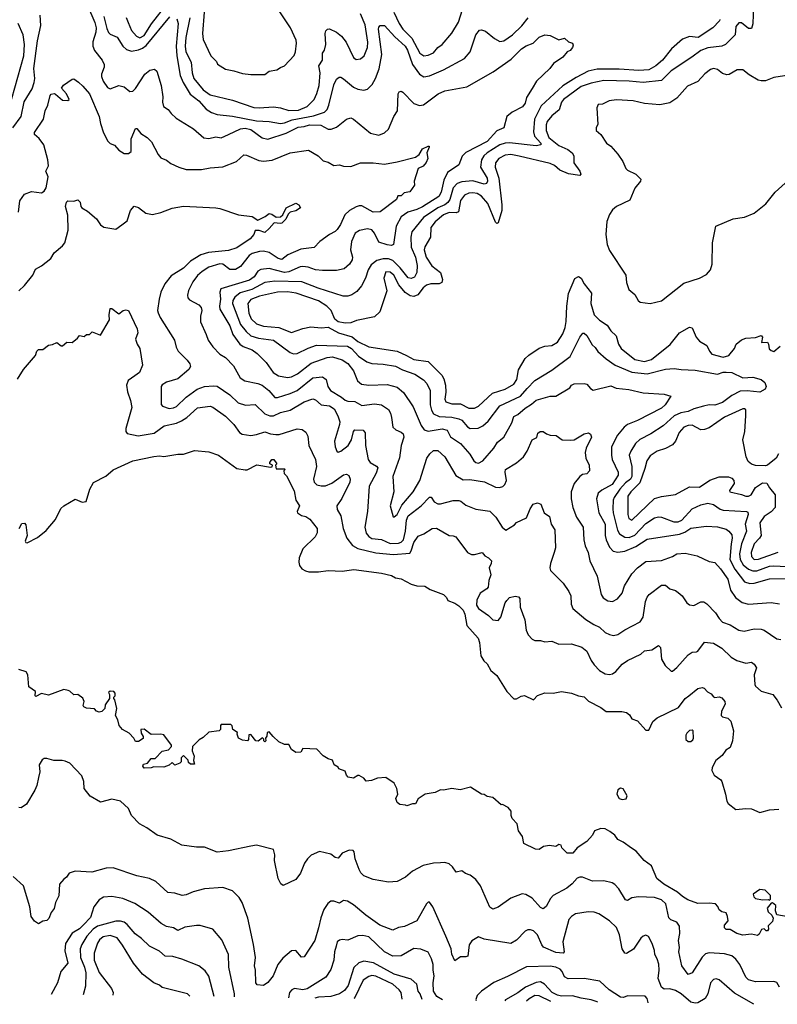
# Model space of a CAD drawing. Extents: x 1678759 to 1859541, y 384609 to 522867.
# Tile 7 of 256: x 1736081 to 1741470, y 385292 to 392292. Entities that reach past the tile are written whole.
import ezdxf

# ---------------------------------------------------------------- set-up
doc = ezdxf.new("R2010")
doc.units = 0

msp = doc.modelspace()

# ---------------------------------------------------------------- linework, layer by layer
at = {"layer": '0CON20XD'}
for points in [[(1736837.6, 392307.6), (1736852.4, 392272.4), (1736876.7, 392215), (1736911.1, 392175), (1736935, 392164), (1736965, 392181.1), (1737018, 392262), (1737128.8, 392405)], [(1738742.6, 392345), (1738778.8, 392265), (1738805, 392225.4), (1738870.8, 392160.8), (1738926.4, 392055), (1738955, 392034.6), (1738985, 392039.1), (1739025, 392057.8), (1739055, 392095.8), (1739085, 392115.8), (1739155, 392197.5), (1739201.8, 392275), (1739260.4, 392465)], [(1736562.7, 392392.7), (1736615, 392272), (1736624.5, 392235.5), (1736622.7, 392202.7), (1736601.6, 392135), (1736602.1, 392105), (1736613.3, 392073.3), (1736667.1, 392005), (1736681.9, 391975), (1736681.9, 391955), (1736663.2, 391905), (1736662.6, 391887.4), (1736674.8, 391854.8), (1736705, 391809.5), (1736725, 391800), (1736785, 391824.2), (1736825, 391814), (1736865, 391782.5), (1736885, 391784.3), (1736905, 391802.5), (1736971.2, 391905), (1737007.4, 391932.6), (1737040, 391940), (1737055.4, 391925.4), (1737086.4, 391825), (1737097.8, 391745), (1737095.8, 391705), (1737104.3, 391674.3), (1737136, 391655), (1737157.5, 391625), (1737193, 391593), (1737316.1, 391516.1), (1737391.7, 391451.7), (1737425, 391448.5), (1737475, 391459.1), (1737515, 391453.5), (1737566.7, 391475), (1737652.5, 391517.5), (1737685, 391522.1), (1737725, 391510.7), (1737805, 391453.1), (1737845, 391442.8), (1737975, 391486), (1738061.2, 391528.8), (1738105, 391533.2), (1738141.2, 391545), (1738222.6, 391542.6), (1738275, 391513.8), (1738296.9, 391513.1), (1738335, 391527.3), (1738404.6, 391585.4), (1738435, 391595.7), (1738455, 391585.7), (1738575, 391486), (1738635, 391470.8), (1738675, 391487.1), (1738705, 391513.8), (1738740.8, 391605), (1738767.5, 391645), (1738772.9, 391765), (1738780, 391780), (1738795, 391783.8), (1738805, 391776), (1738883.3, 391696.7), (1738925, 391682.9), (1738953.4, 391686.6), (1739057.5, 391765), (1739105, 391787.8), (1739261.2, 391815), (1739447.6, 391922.4), (1739577.3, 392012.7), (1739651.2, 392085), (1739684, 392106), (1739733.6, 392126.4), (1739775, 392167.1), (1739815, 392184), (1739855, 392180), (1739915, 392150), (1739955, 392161.2), (1739985, 392135.8), (1740013.3, 392125), (1740018.3, 392111.7), (1740013.3, 392095), (1739995, 392072.5), (1739975, 392063.8), (1739945, 392026.2), (1739878.8, 391981.2), (1739852.5, 391945), (1739757.1, 391855), (1739725, 391804.3), (1739685, 391738.6), (1739675, 391700), (1739657.2, 391672.8), (1739583.9, 391636.1), (1739545.5, 391605), (1739525.4, 391524.6), (1739475, 391502.7), (1739405, 391426.9), (1739255, 391349.1), (1739228.8, 391321.2), (1739205, 391260), (1739124.8, 391205.2), (1739097.8, 391152.2), (1739079.6, 391065), (1739062, 391035), (1738945, 390961.2), (1738905, 390942.2), (1738841.1, 390925), (1738795, 390891.2), (1738758.8, 390825), (1738739.2, 390695), (1738725, 390688.1), (1738695, 390692.1), (1738635, 390710), (1738605.2, 390775.2), (1738585, 390798.5), (1738555, 390804.6), (1738496.7, 390793.3), (1738467.1, 390775), (1738441.8, 390715), (1738433.8, 390655), (1738448.9, 390605), (1738444.5, 390585), (1738425.5, 390555), (1738389.2, 390520.8), (1738335, 390510), (1738235, 390510), (1738185, 390514.6), (1738133.7, 390533.7), (1738095, 390538.4), (1738075, 390535.3), (1737995, 390499), (1737965, 390494.5), (1737855, 390523), (1737795, 390516.6), (1737775.2, 390504.8), (1737747.7, 390465), (1737715, 390439.3), (1737512.3, 390377.7), (1737504, 390356), (1737509.8, 390305), (1737501.4, 390255), (1737504.2, 390235), (1737575.2, 390115), (1737597.1, 390055), (1737646.4, 389986.4), (1737669.7, 389969.7), (1737734.8, 389944.8), (1737768.8, 389918.8), (1737834.3, 389855), (1737884.3, 389785), (1737921.4, 389761.4), (1737985, 389748.8), (1738015, 389752.9), (1738057.3, 389775), (1738155, 389851.1), (1738268.8, 389891.2), (1738305, 389895.3), (1738374.4, 389875), (1738415, 389848.7), (1738456.1, 389795), (1738484.4, 389725), (1738511.1, 389701.1), (1738565, 389692.9), (1738695, 389697.9), (1738765, 389678.5), (1738811.2, 389641.2), (1738879.8, 389539.8), (1738936.8, 389406.8), (1738957.3, 389377.3), (1738985, 389366.9), (1739085, 389382.2), (1739121.9, 389375), (1739146.1, 389326.1), (1739215, 389279.7), (1739282.5, 389202.5), (1739310.9, 389155), (1739325, 389143.8), (1739345, 389140.4), (1739375, 389155.5), (1739453.3, 389246.7), (1739480.4, 389289.6), (1739524.4, 389325), (1739582.3, 389425), (1739595, 389470), (1739625, 389485.4), (1739675, 389530.4), (1739721.4, 389558.6), (1739755, 389587.9), (1739855, 389614.6), (1739895, 389615.6), (1739993.8, 389675), (1740006.2, 389695), (1740025, 389704.3), (1740095, 389705.8), (1740115, 389700.8), (1740140.3, 389670.3), (1740158.8, 389658.8), (1740285, 389690), (1740323.4, 389673.4), (1740413.5, 389663.5), (1740515, 389638.2), (1740665, 389628.9), (1740712.5, 389615), (1740671.5, 389555), (1740645, 389530), (1740475, 389442.3), (1740405, 389414.5), (1740380, 389395), (1740332.7, 389337.3), (1740290, 389255), (1740289.6, 389195), (1740295.4, 389165), (1740336.9, 389075), (1740337.3, 389055), (1740295, 388987.1), (1740222.4, 388947.6), (1740194.5, 388925), (1740183.8, 388885), (1740199.2, 388785), (1740245.3, 388705), (1740244.8, 388625), (1740251.6, 388595), (1740275, 388543.1), (1740302.6, 388512.6), (1740335, 388506.1), (1740385, 388513.9), (1740463.2, 388546.8), (1740545, 388598.7), (1740775, 388633.3), (1740812.3, 388647.7), (1740855, 388677.6), (1740965, 388691.5), (1741045, 388687.5), (1741105, 388669.4), (1741125.7, 388655), (1741145, 388630), (1741149.3, 388605), (1741140.2, 388565), (1741132.7, 388455), (1741167.8, 388385), (1741204.3, 388335), (1741235, 388296.4), (1741275, 388282.6), (1741305, 388285.7), (1741415, 388317.5), (1741525, 388318.6)], [(1737291.5, 392305), (1737261.4, 392165), (1737257.1, 392105), (1737262.1, 392065), (1737300.2, 391990.2), (1737307.1, 391915), (1737320.5, 391875), (1737385, 391794.7), (1737435, 391757.4), (1737595, 391721.2), (1737745, 391668.6), (1737785, 391665.3), (1737885, 391671.9), (1737935.3, 391665.3), (1737995, 391647.5), (1738065, 391648.8), (1738125.5, 391675), (1738175, 391724.4), (1738195, 391768), (1738210.9, 391825), (1738218.6, 391915), (1738209.4, 391965), (1738235.2, 392004.8), (1738234.1, 392055), (1738249.6, 392075), (1738257.9, 392115), (1738253.1, 392195), (1738257.6, 392212.4), (1738270, 392225), (1738285, 392226.9), (1738335, 392204.6), (1738370.4, 392175), (1738403, 392133), (1738455, 392023.8), (1738475, 392009.2), (1738505, 392014), (1738530.8, 392035), (1738553.5, 392095), (1738557.1, 392132.9), (1738538.2, 392255), (1738505.2, 392335.2)], [(1737393.6, 392345), (1737382.2, 392195), (1737385, 392152.5), (1737441.2, 392035), (1737480, 391995), (1737487, 391977), (1737545, 391940), (1737605, 391930), (1737665, 391908.8), (1737725, 391902)], [(1737725, 391902), (1737825, 391903.8), (1737855, 391926.2), (1737910, 391935), (1737935, 391952.5), (1737965, 391963.3), (1738032.7, 392037.3), (1738042.5, 392065), (1738050, 392125), (1738047.6, 392147.6), (1738008, 392235), (1737926.2, 392355)], [(1741299.4, 392395), (1741296.6, 392263.4), (1741285, 392230), (1741265, 392228.8), (1741215, 392270.6), (1741195, 392270.6), (1741174.7, 392245), (1741169.4, 392185), (1741100, 392115), (1741075, 392105.4), (1740975, 392093.3), (1740925, 392073.8), (1740861.9, 392025), (1740715, 391930), (1740645, 391860), (1740515, 391846.2), (1740415, 391854.3), (1740235, 391860.9), (1740145, 391841.6), (1740075, 391818.4), (1739948.2, 391725), (1739934.7, 391705), (1739918.7, 391651.3), (1739865, 391608.9), (1739831.7, 391568.3), (1739824.7, 391545), (1739824.3, 391505), (1739845, 391455.4), (1739915, 391398.4), (1739980.4, 391370.4), (1740011.4, 391345), (1740021.1, 391325), (1740022.7, 391275), (1740064.5, 391215), (1740071.9, 391195), (1740065, 391185.8), (1739985, 391195.6), (1739921.7, 391221.7), (1739885.5, 391255), (1739855, 391269.2), (1739632.7, 391322.8)], [(1736003, 391657), (1736109.5, 392035), (1736114.2, 392115), (1736104.7, 392184.7), (1736069.3, 392265)], [(1736033, 391523), (1736092.3, 391605), (1736112.3, 391707.7), (1736169.5, 391800.5), (1736184.7, 391845), (1736187.9, 391875), (1736180.4, 391945), (1736207.8, 392142.2), (1736232.2, 392252.2), (1736225.4, 392325)], [(1736679.9, 392315), (1736699.9, 392229.9), (1736712.1, 392202.1), (1736725, 392189.6), (1736775, 392167.3), (1736813.3, 392103.3), (1736840.8, 392080.8), (1736875, 392068.9), (1736925, 392077.9), (1736955, 392089.5), (1736981.1, 392108.9), (1737147.9, 392312.1)], [(1737198.9, 392298.9), (1737208.5, 392265), (1737194.8, 392105.2), (1737198.9, 392035), (1737223.3, 391896.7), (1737244.3, 391845), (1737292.5, 391762.5), (1737355, 391716.7), (1737406.6, 391656.6), (1737445, 391632.9), (1737485, 391618.9), (1737595, 391607.1), (1737765, 391574), (1737855, 391569.7), (1737934.7, 391555.3), (1737965, 391559.4), (1738019.9, 391580.1), (1738171.3, 391608.7), (1738249.6, 391635), (1738267.2, 391655), (1738280.6, 391685), (1738315, 391830), (1738335, 391868.8), (1738352.5, 391885), (1738365, 391884.2), (1738385, 391871.1), (1738455, 391812.5), (1738485, 391799.2), (1738528.3, 391791.7), (1738555, 391797.8), (1738588.5, 391831.5), (1738612, 391875), (1738636.9, 391943.1), (1738656.6, 392045), (1738633.1, 392225), (1738635, 392240), (1738645, 392251.2), (1738675, 392250.8), (1738749.9, 392169.9), (1738821.6, 392105), (1738840, 392075), (1738874, 391975), (1738925, 391905.4), (1738955, 391886.2), (1738995, 391893.8), (1739095, 391935.3), (1739245, 392015.6), (1739284.4, 392065), (1739325, 392183.8), (1739352.1, 392217.9), (1739365, 392221.4), (1739395, 392211.9), (1739458, 392158), (1739495, 392138.5), (1739525, 392141.8), (1739585, 392184.2), (1739652, 392248), (1739697.1, 392305)], [(1741061.2, 392295), (1741058.8, 392285), (1741010.8, 392235), (1740906.2, 392165), (1740845, 392172.7), (1740795, 392153.5), (1740716.2, 392085), (1740653.8, 392005), (1740605.2, 391964.8), (1740556.9, 391935), (1740485, 391931.5), (1740345, 391941.1), (1740189.1, 391940.9), (1740123.9, 391926.1), (1740038.6, 391881.4), (1739945, 391822.2), (1739790.5, 391679.5), (1739743, 391585), (1739735.3, 391495), (1739742.5, 391465), (1739787.1, 391415), (1739787.7, 391402.3), (1739755, 391395.8), (1739565, 391417.5), (1739534.4, 391415.6), (1739496.9, 391403.1), (1739405, 391346.9), (1739382.9, 391325), (1739365.2, 391295), (1739359.5, 391245), (1739405.9, 391165), (1739409.1, 391145), (1739401.8, 391128.2), (1739385, 391123.6), (1739305, 391147.6), (1739225, 391139.8), (1739192.8, 391127.2), (1739164.1, 391095.9), (1739141.2, 391015), (1739127, 390993), (1739105, 390975.8), (1739055, 390953.7), (1738954, 390885), (1738869.6, 390785), (1738863.4, 390746.6), (1738865.2, 390675), (1738895, 390602.9), (1738906.8, 390545), (1738905.3, 390494.7), (1738888.9, 390461.1), (1738865, 390451.8), (1738845, 390457.7), (1738788, 390528), (1738735, 390581), (1738705, 390591.2), (1738667.2, 390592.9), (1738620.3, 390579.7), (1738580.7, 390549.3), (1738559.7, 390515), (1738541.5, 390455), (1738510.8, 390399.2), (1738479.2, 390360.8), (1738443.9, 390336.1), (1738415, 390327.1), (1738382.6, 390327.4), (1738204.4, 390384.4), (1738087.8, 390427.8), (1737895, 390433.6), (1737824, 390424), (1737732, 390375), (1737650.1, 390349.9), (1737610.8, 390319.2), (1737597.6, 390295), (1737595.2, 390275), (1737651.9, 390125), (1737690.5, 390075), (1737725, 390044.3), (1737778.8, 390028.8), (1737885, 390014.1), (1738005, 389926.4), (1738027.4, 389917.4), (1738055, 389917.9), (1738132.1, 389957.9), (1738192.5, 389977.5), (1738412.3, 389972.3)], [(1741552, 391898), (1741445, 391881.4), (1741385, 391858.6), (1741355, 391856.9), (1741333.1, 391863.1), (1741269.6, 391899.6), (1741225, 391935.7), (1741185, 391936), (1741127.7, 391902.3), (1741110.7, 391899.3), (1741079.6, 391909.6), (1741045, 391938.1), (1741015, 391945.6), (1740995, 391938.6), (1740955, 391908.1), (1740905, 391853.3), (1740830.2, 391819.8), (1740755.3, 391734.7), (1740705, 391701.2), (1740635, 391686.7), (1740525.8, 391695.8), (1740445, 391716.2), (1740325, 391723.3), (1740273.6, 391716.4), (1740227, 391693), (1740195, 391690), (1740186.7, 391665), (1740193.6, 391546.4), (1740180, 391525), (1740180, 391505), (1740213.8, 391475), (1740253.8, 391415), (1740284.4, 391394.4), (1740335.6, 391335.6), (1740370, 391285), (1740392.5, 391235), (1740405, 391222.5), (1740462.5, 391195), (1740499.3, 391159.3), (1740497.5, 391145), (1740456.2, 391095), (1740421.2, 391008.8), (1740325, 390963.3), (1740298.3, 390941.7), (1740275, 390907.5), (1740257, 390857), (1740248.8, 390765), (1740260, 390695), (1740275, 390652.5), (1740392.9, 390475), (1740397, 390423), (1740413.3, 390375), (1740455, 390337.5), (1740480, 390295), (1740495, 390283.3), (1740565, 390274)], [(1736072.5, 390925), (1736081.2, 391005), (1736115, 391052.5), (1736165, 391070), (1736235, 391060.8), (1736255, 391074), (1736267.9, 391097.9), (1736282.7, 391175), (1736266.9, 391215), (1736285.7, 391254.3), (1736280.5, 391295), (1736253.5, 391403.5), (1736218.5, 391448.5), (1736186, 391475), (1736185, 391490), (1736250.8, 391585), (1736262.5, 391645), (1736280, 391685), (1736296.7, 391753.3), (1736305, 391762.5), (1736325, 391767.5), (1736335, 391762.5), (1736385, 391721.2), (1736423, 391717), (1736432.5, 391725), (1736413.3, 391765), (1736377.5, 391805), (1736392.7, 391827.3), (1736455, 391868.8), (1736465, 391871.2), (1736498.8, 391848.8), (1736530.7, 391820.7), (1736577.1, 391765), (1736647.1, 391605), (1736655.8, 391555), (1736677.9, 391487.9), (1736707.7, 391427.7), (1736725, 391411.2), (1736755, 391401.2), (1736786.7, 391365), (1736825, 391341.2), (1736855, 391340.8), (1736874.3, 391355.7), (1736873.5, 391445), (1736905, 391518), (1736915, 391518.8), (1736942.2, 391482.2), (1736987.1, 391455), (1737018.6, 391425), (1737065.6, 391335), (1737085, 391310), (1737125, 391294.2), (1737155, 391270.8), (1737212.8, 391242.8), (1737265, 391228.5), (1737375, 391227.3), (1737435, 391239.5), (1737525, 391245.6), (1737623.3, 391285), (1737675, 391332.5), (1737695, 391329.2), (1737780.8, 391290.8), (1737815, 391286.4), (1737875.4, 391294.6), (1738005, 391345.7), (1738135, 391365.8), (1738204.3, 391324.3), (1738238.3, 391288.3), (1738275, 391278.8), (1738315, 391256.2), (1738355, 391260), (1738385, 391251.8), (1738435, 391249.6), (1738505, 391274.7), (1738595, 391275.5), (1738675, 391264.5), (1738765, 391282.2), (1738895, 391314.1), (1738921.1, 391335), (1738945.2, 391374.8), (1738985, 391393.1), (1738993.3, 391393.3), (1738994.3, 391385), (1738977.8, 391345), (1738983.3, 391305), (1738972.3, 391277.7), (1738949.8, 391250.2), (1738916.2, 391233.8), (1738886.7, 391145), (1738890, 391115), (1738855, 391068.8), (1738815, 391062.5), (1738795, 391040), (1738770, 391040), (1738760.8, 391015), (1738645, 390925.6), (1738595, 390922.9), (1738515, 390968), (1738495, 390969.3), (1738475, 390962.3), (1738427.5, 390935), (1738393.6, 390905), (1738363.3, 390836.7), (1738339, 390801), (1738325, 390785.5), (1738285, 390765.6), (1738214.6, 390715.4), (1738175, 390671.9), (1738079.7, 390660.3), (1737988.5, 390621.5), (1737945, 390587.9), (1737918.1, 390595), (1737855, 390638), (1737815, 390646.3), (1737786.7, 390645), (1737735, 390629.5), (1737714.1, 390615.9), (1737651.8, 390538.2), (1737615, 390515.4), (1737575.3, 390515.3), (1737525, 390554), (1737505, 390557.1), (1737425, 390533.8), (1737377.5, 390502.5), (1737346.2, 390473.8), (1737312.5, 390427.5), (1737282.2, 390367.8), (1737273.9, 390333.9), (1737277.3, 390315), (1737289.7, 390299.7), (1737355, 390264.4), (1737372.2, 390245), (1737377.3, 390225), (1737366.5, 390185), (1737367.5, 390145), (1737406.1, 390053.9), (1737422.1, 390015), (1737455.3, 389965.3), (1737505, 389914.5), (1737545, 389890), (1737601.9, 389831.9), (1737648, 389745), (1737683.3, 389725), (1737775, 389706.2), (1737805, 389693.4), (1737851.7, 389655), (1737895, 389606.2), (1737915, 389607.2), (1738005.1, 389634.9), (1738055, 389656.3), (1738165, 389746.5), (1738235, 389752.7), (1738259.5, 389735), (1738272.5, 389685), (1738291.1, 389655), (1738369.6, 389609.6), (1738395, 389588.2), (1738415, 389580.7), (1738465, 389576.8), (1738515, 389549.1), (1738605, 389562.2), (1738653.2, 389553.2), (1738705, 389521.4), (1738719.2, 389495), (1738726.2, 389463.8), (1738735.8, 389395), (1738756.6, 389376.6), (1738795, 389360.8), (1738807.2, 389347.2), (1738812.9, 389325), (1738794.2, 389265), (1738783.3, 389176.7), (1738735.9, 389045), (1738740.8, 388935), (1738716.5, 388835), (1738737.5, 388757.5), (1738745, 388756.7), (1738765, 388774.2), (1738798.3, 388841.7), (1738879.6, 388935), (1738926.2, 389015), (1738976, 389175), (1738997.9, 389205), (1739025, 389228.2), (1739055, 389230), (1739105.3, 389185.3), (1739182.2, 389052.2), (1739235, 389020), (1739282.3, 389022.3), (1739386, 389006), (1739465, 388968.2), (1739494.5, 388965.5), (1739517.6, 388972.4), (1739532.2, 388987.8), (1739543.3, 389015), (1739532.9, 389075), (1739536, 389095), (1739615, 389140.8), (1739665.3, 389184.7), (1739691.1, 389225), (1739725, 389304), (1739758.1, 389321.9), (1739767.3, 389352.7), (1739782.5, 389365), (1739804.1, 389364.1), (1739827.3, 389347.3), (1739855, 389338), (1739897.5, 389335), (1739940, 389305), (1739995, 389302), (1740025, 389305.7), (1740095, 389347.5), (1740125.7, 389355.7), (1740141.2, 389345), (1740147.5, 389325), (1740109.1, 389245), (1740103.3, 389215), (1740107.8, 389175), (1740130.5, 389125), (1740134.2, 389085.8), (1740115, 389064), (1740085, 389057.5), (1740065, 389045.6), (1740025.5, 388995), (1740003.6, 388935), (1740003.8, 388885), (1740014.6, 388825), (1740041.5, 388755), (1740087.8, 388685), (1740093.5, 388595), (1740102.3, 388552.3), (1740124.4, 388505), (1740137.1, 388445), (1740189.4, 388335), (1740215.6, 388205.6), (1740231.1, 388181.1), (1740265, 388159.4), (1740297.5, 388155), (1740331.9, 388175), (1740365.6, 388215), (1740382.3, 388267.7), (1740435, 388351.4), (1740474.7, 388395.3), (1740535, 388441.1), (1740645, 388448.2), (1740725, 388476.8), (1740755, 388493.9), (1740815, 388498.2), (1740899.8, 388479.8), (1740985, 388439.2), (1741025, 388432), (1741065, 388386.9)], [(1739632.7, 391322.8), (1739575, 391334.1), (1739535, 391329.2), (1739489.1, 391305), (1739465, 391273.8), (1739462, 391245), (1739488.7, 391165), (1739510.8, 390975), (1739509.1, 390935), (1739485, 390848), (1739475, 390844.3), (1739465, 390853.8), (1739410.6, 390985), (1739365, 391037.8), (1739335, 391055.8), (1739305, 391061.9), (1739275, 391058.6), (1739245, 391046), (1739215, 391007.5), (1739202.9, 390927.1), (1739185, 390920.3), (1739135, 390920.9), (1739096.2, 390905), (1739035.3, 390855), (1739005.3, 390815), (1739002.5, 390745), (1738961.8, 390678.2), (1738957.4, 390655), (1738971, 390605), (1739011.2, 390541.2), (1739073.4, 390495), (1739087.6, 390445), (1739084.5, 390425), (1739065, 390413.3), (1739005, 390413.9), (1738975, 390404.3), (1738950, 390385), (1738913.5, 390336.5), (1738885, 390324.2), (1738858.2, 390328.2), (1738821.8, 390351.8), (1738776.6, 390406.6), (1738741.4, 390475), (1738715, 390496.9), (1738685, 390500), (1738671.4, 390455), (1738691.9, 390365), (1738641.9, 390215), (1738605, 390180), (1738475.4, 390154.6), (1738435, 390136.5), (1738395, 390135.5), (1738345, 390144.3), (1738322.1, 390162.1), (1738295.4, 390225), (1738264.5, 390255), (1738205, 390292.4), (1738047.6, 390347.6), (1737985, 390357.8), (1737914.8, 390355.2), (1737786.2, 390326.2), (1737725, 390302.5), (1737703.1, 390275), (1737711.6, 390205), (1737726.2, 390165), (1737765, 390129.1), (1737815, 390112.7), (1737925, 390103.5), (1738015, 390069.4), (1738095, 390097.8), (1738152.2, 390107.8), (1738225, 390102.5), (1738275, 390105.8), (1738348.8, 390065), (1738446.5, 390036.5), (1738486.5, 390005), (1738565, 389967.3), (1738766.7, 389936.7), (1738832.2, 389905), (1738885, 389875.3), (1738985, 389862.1), (1739082.5, 389765), (1739097.8, 389737.8), (1739108.7, 389695), (1739111.5, 389645), (1739103.6, 389595), (1739112, 389575), (1739155, 389560), (1739215, 389561.1), (1739275, 389531.1), (1739315, 389530.4), (1739345.2, 389544.8), (1739443.9, 389636.1), (1739534.2, 389665), (1739595, 389700.6), (1739617.5, 389735), (1739628.1, 389801.9), (1739677, 389883), (1739701.8, 389908.2), (1739775, 389956.2), (1739815, 389971.5), (1739865, 389976.9), (1739905, 390000), (1739945, 390058.8), (1739960.9, 390105), (1739967.5, 390147.5), (1739971.8, 390255), (1739983.8, 390345), (1740028.6, 390451.4), (1740055, 390466), (1740074.3, 390454.3), (1740095.5, 390415.5), (1740147.7, 390347.7), (1740142.5, 390275), (1740167.5, 390195), (1740205, 390157.1), (1740260.4, 390120.4), (1740285, 390080), (1740323.5, 390045), (1740339.6, 389985), (1740358.5, 389955), (1740455, 389876.6), (1740525, 389861.6), (1740575, 389877.1), (1740708, 389982), (1740775, 390065.8), (1740845, 390106), (1740865, 390101.2), (1740892.5, 390035), (1740915, 390006.7), (1740969.4, 389975), (1740987.8, 389935), (1741004.2, 389915), (1741085, 389892.5), (1741125, 389905.7), (1741164.4, 389955), (1741177.5, 389985), (1741215, 390015.8), (1741245, 390028), (1741315, 390031.8), (1741355, 390047.8), (1741364.3, 390035), (1741357.5, 389997.5), (1741398.9, 389998.9), (1741407.5, 389985), (1741412.2, 389952.2), (1741425, 389939.2), (1741445, 389934.4), (1741488.7, 389971.3)], [(1740565, 390274), (1740645, 390294), (1740805, 390418.6), (1740915.8, 390454.2), (1740965, 390481.2), (1740993.8, 390515), (1741006, 390555), (1741007.5, 390705), (1741031.2, 390825), (1741155, 390877.1), (1741235, 390889.2), (1741305, 390916), (1741387, 390983), (1741454.3, 391065.7), (1741525, 391131.2)], [(1736075.4, 390364.6), (1736115, 390402), (1736174, 390475), (1736192.3, 390517.7), (1736235, 390542), (1736301.2, 390595), (1736326.2, 390635), (1736385.6, 390684.4), (1736402, 390705), (1736424.5, 390795), (1736423.7, 390903.7), (1736406.2, 390963.8), (1736413.3, 390995), (1736422.5, 391005), (1736465, 391003.3), (1736495, 391011.2), (1736512, 390995), (1736516.2, 390965), (1736523.3, 390955), (1736562.2, 390932.2), (1736627.7, 390877.7), (1736656.7, 390835), (1736678.3, 390818.3), (1736765, 390804), (1736807.5, 390835), (1736845, 390863.3), (1736869.2, 390935), (1736895, 390966), (1736925, 390957.5), (1736977, 390917), (1737025, 390907.1), (1737085, 390920.8), (1737165, 390951.4), (1737245, 390965.8), (1737475, 390954), (1737505, 390950), (1737637.5, 390905), (1737735, 390892.3), (1737775, 390867.8), (1737827, 390893), (1737855, 390915.4), (1737875, 390910.9), (1737905, 390888.2), (1737935, 390891.1), (1737952.3, 390905), (1737975, 390955.7), (1738045, 390989.1), (1738067.1, 390975), (1738078.1, 390955), (1738045, 390933.8), (1738005, 390924.4), (1737990.9, 390909.2), (1737974.6, 390875), (1737945, 390846.1), (1737932.4, 390842.4), (1737891.7, 390848.3), (1737855, 390808.8), (1737825, 390779.2), (1737785, 390792.5), (1737756.4, 390793.6), (1737746.7, 390765), (1737720, 390735), (1737625, 390669.6), (1737565, 390652.5), (1737423.5, 390636.5), (1737369.1, 390620.8), (1737295, 390575.4), (1737245, 390525.5), (1737159.1, 390470.9), (1737112.2, 390415), (1737085.4, 390354.6), (1737072.5, 390305), (1737061.9, 390225), (1737065, 390207.5), (1737079.2, 390175), (1737180.8, 390015), (1737192.9, 389965), (1737207.5, 389935), (1737272.4, 389872.4), (1737290.8, 389845), (1737295.7, 389825.7), (1737284, 389805), (1737205, 389738.2), (1737125, 389715.7), (1737095, 389696.9), (1737088.2, 389685), (1737087.1, 389557.1), (1737096.7, 389545), (1737145, 389528.8), (1737175, 389532.2), (1737195, 389542.4), (1737265, 389609.3), (1737342.2, 389665), (1737395, 389685.3), (1737459.7, 389689.7), (1737485.8, 389685.8), (1737575, 389624.7), (1737635, 389568.2), (1737687.4, 389552.6), (1737755.4, 389555.4), (1737825, 389490), (1737860, 389475), (1737885, 389475.3), (1737935, 389499.6), (1738005, 389516.8), (1738104.7, 389575.3), (1738165, 389596.4), (1738185, 389589.4), (1738224.6, 389554.6), (1738285, 389547.1), (1738318.1, 389525), (1738344.5, 389475), (1738356.7, 389433.3), (1738356.5, 389415), (1738319.6, 389295), (1738324.7, 389254.7), (1738335.5, 389225.5), (1738345, 389218.6), (1738365, 389224.5), (1738416.9, 389265), (1738441.1, 389305), (1738455, 389363.3), (1738464.5, 389375.5), (1738524.3, 389374.3), (1738539.2, 389355), (1738541.3, 389265), (1738559.6, 389165), (1738573.4, 389143.4), (1738618.9, 389118.9), (1738627.3, 389105), (1738617.1, 389067.1), (1738567.1, 388975), (1738553.8, 388795), (1738535.3, 388685), (1738545, 388642.5), (1738565, 388616.7), (1738585, 388603.2), (1738655, 388597.1), (1738715, 388568.8), (1738775, 388570.2), (1738795, 388578.1), (1738810.2, 388595), (1738824.8, 388654.8), (1738833, 388735), (1738844.5, 388765.5), (1738935.2, 388834.8), (1738995, 388897.5), (1739006.7, 388896.7), (1739030, 388865), (1739055, 388849.6), (1739075, 388849.3), (1739165, 388872.9), (1739204.5, 388874.5), (1739219.7, 388869.7), (1739255, 388840), (1739325, 388811.4), (1739425, 388798.6), (1739468.1, 388755), (1739512.7, 388685), (1739538.3, 388661.7), (1739600, 388700), (1739615, 388718), (1739685, 388750.8), (1739712.5, 388815), (1739733.1, 388846.9), (1739765, 388858), (1739787.3, 388847.3), (1739812, 388785), (1739849.7, 388759.7), (1739861.4, 388705), (1739886.4, 388665), (1739893, 388537), (1739883, 388503), (1739855.5, 388425), (1739851.4, 388395), (1739855.6, 388375.6), (1739945.6, 388285.6), (1739986.6, 388226.6), (1740000.6, 388195), (1740004.3, 388135.7), (1740014.4, 388105), (1740107.9, 388027.9), (1740165, 387991.1), (1740205, 387973.3), (1740246, 387936), (1740275, 387920.5), (1740305, 387913.8), (1740335, 387920.8), (1740385.7, 387955), (1740495, 388010.6), (1740514.4, 388045), (1740533.1, 388155), (1740545, 388186.7), (1740558.8, 388205), (1740645, 388272.5), (1740675, 388272), (1740705, 388246), (1740745, 388234), (1740765, 388220.8), (1740792, 388195), (1740826, 388145), (1740845, 388130.8), (1740875, 388128), (1740925, 388152.5), (1740946.7, 388153.3), (1740969.1, 388139.1), (1741030, 388075), (1741055, 388034), (1741078.9, 388008.9), (1741135, 387989.4), (1741195, 387951.4), (1741234.3, 387944.3), (1741305, 387960.4), (1741355, 387960), (1741375, 387952.5), (1741465, 387889.2), (1741495, 387884.4)], [(1736065, 389737.5), (1736106.7, 389805), (1736193.3, 389905), (1736203.3, 389935), (1736215, 389946.7), (1736245, 389946.7), (1736285, 389977.5), (1736315, 389982.5), (1736345, 389996.7), (1736375, 389972.5), (1736385, 389972.5), (1736415, 390000), (1736455, 389997.5), (1736491.7, 390028.3), (1736505, 390047.5), (1736539.3, 390040.7), (1736556.7, 390053.3), (1736577.5, 390055), (1736596.7, 390073.3), (1736655, 390050), (1736720.5, 390159.5), (1736716.2, 390195), (1736725, 390240), (1736735, 390240), (1736785, 390200), (1736816, 390224), (1736835, 390230), (1736853.8, 390223.8), (1736917.5, 390095), (1736921.9, 390065), (1736905, 390020), (1736915.5, 389985.5), (1736935.7, 389955), (1736954.5, 389835), (1736931.8, 389785), (1736900.1, 389759.9), (1736853, 389727), (1736839.6, 389695), (1736846.5, 389646.5), (1736868.9, 389585), (1736877.5, 389535), (1736836.5, 389385), (1736835.6, 389365), (1736845, 389349.2), (1736923.9, 389333.9), (1737036.9, 389353.1), (1737109.2, 389405), (1737195, 389424.6), (1737230.6, 389439.4), (1737268.9, 389465), (1737345, 389533.8), (1737435, 389544.5), (1737455, 389536.9), (1737545, 389474.4), (1737603.1, 389415), (1737645, 389356.9), (1737664, 389345), (1737725, 389336.4), (1737765, 389342.1), (1737825, 389361.2), (1737865, 389346.7), (1737903.4, 389343.4), (1737925.8, 389344.2), (1738055, 389383.3), (1738089.7, 389379.7), (1738115, 389360), (1738130.3, 389330.3), (1738138.5, 389265), (1738185.5, 389165), (1738190.9, 389115), (1738170.6, 389025), (1738175.4, 389005), (1738195.2, 388985.2), (1738225, 388976.9), (1738255, 388978.7), (1738301.9, 388998.1), (1738385, 389057.1), (1738405, 389062), (1738422.7, 389052.7), (1738432.2, 389025), (1738428.5, 389005), (1738371, 388889), (1738336.5, 388835), (1738339.8, 388809.8), (1738364.4, 388765), (1738381.1, 388675), (1738407.9, 388605), (1738448.8, 388555), (1738485, 388532.6), (1738615, 388501.7), (1738739.9, 388489.9), (1738855, 388500), (1738866.4, 388515), (1738885, 388574.3), (1738915, 388620), (1738955, 388635.7), (1739015, 388675.7), (1739045, 388676.9), (1739135, 388623.8), (1739165, 388622.9), (1739184, 388615), (1739265, 388502.9), (1739295, 388490.6), (1739315, 388489.4), (1739370, 388505), (1739389.4, 388479.4), (1739416.3, 388466.3), (1739435.6, 388445.6), (1739435.4, 388425), (1739420, 388395), (1739432.2, 388345), (1739418.8, 388305), (1739412.2, 388257.8), (1739404.2, 388245), (1739356, 388214), (1739331.2, 388165), (1739328.9, 388128.9), (1739345.2, 388105.2), (1739415.7, 388055), (1739445, 388026.2), (1739485, 388020), (1739503.8, 388045), (1739532.9, 388145), (1739545, 388163.8), (1739565, 388184), (1739605, 388193.8), (1739629.2, 388189.2), (1739637.1, 388177.1), (1739640, 388115), (1739673.8, 388025), (1739683, 387953), (1739697.9, 387917.9), (1739725, 387888.8), (1739745, 387878), (1739785, 387878.8), (1739815, 387868.8), (1739865, 387874.2), (1739915, 387852.2), (1740005, 387855.7), (1740079.8, 387829.8), (1740113.6, 387803.6), (1740145, 387736.2), (1740167.5, 387705), (1740205, 387664.5), (1740245, 387641.5), (1740275, 387637.1), (1740297.7, 387642.3), (1740321.1, 387658.9), (1740365, 387709.4), (1740405, 387736.9), (1740497.8, 387782.2), (1740525, 387803.8), (1740577.9, 387812.1), (1740625, 387843.8), (1740637.8, 387827.8), (1740645.8, 387745), (1740670.9, 387700.9), (1740715, 387660), (1740725, 387660), (1740755, 387685.8), (1740834.7, 387775.3), (1740865, 387796.5), (1740895, 387796.7), (1740905, 387802.9), (1740952.7, 387867.3), (1741015, 387860.5), (1741075, 387823.3), (1741140.7, 387760.7), (1741182.5, 387735), (1741245, 387716.9), (1741285, 387724.4), (1741305, 387710.6), (1741321.1, 387685), (1741305.6, 387634.4), (1741309.2, 387565), (1741315, 387553.3), (1741355, 387518), (1741438.8, 387495), (1741469.2, 387455), (1741499.2, 387399.2)], [(1738412.3, 389972.3), (1738439.7, 389955), (1738489.6, 389899.6), (1738549, 389859), (1738585, 389847.6), (1738665, 389843.4), (1738755, 389828.7), (1738802.6, 389802.6), (1738891.2, 389771.2), (1738951.9, 389731.9), (1738977.3, 389705), (1739001.5, 389655), (1739000.5, 389555), (1739009.7, 389515), (1739025, 389490.4), (1739065, 389471.2), (1739155.2, 389465.2), (1739205, 389454.7), (1739225, 389444.1), (1739265, 389396.5), (1739285, 389385.5), (1739341.4, 389388.6), (1739375, 389405.5), (1739412.1, 389437.9), (1739495, 389546.7), (1739642.3, 389615), (1739690.9, 389669.1), (1739745, 389726.2), (1739865, 389800.4), (1739995, 389896.9), (1740065, 390034.2), (1740085.9, 390064.1), (1740095, 390064.2), (1740115, 390048), (1740151.7, 389981.7), (1740175, 389960.6), (1740193, 389933), (1740251.5, 389881.5), (1740317.1, 389835), (1740435, 389785.7), (1740545, 389773.7), (1740675, 389808.1), (1740735, 389812.9), (1740784.6, 389804.6), (1740885, 389800.2), (1741045, 389772.7), (1741085, 389786.7), (1741106.2, 389786.2), (1741145, 389783.2), (1741225, 389745.7), (1741295, 389750.8), (1741355, 389733.8), (1741381.7, 389711.7), (1741390, 389685), (1741383.3, 389665), (1741345, 389644.3), (1741254.7, 389654.7), (1741205, 389650.9), (1741145, 389620.9), (1741080.5, 389569.5), (1741025, 389552.6), (1740985, 389553.2), (1740944, 389545), (1740875, 389524.7), (1740835, 389505.6), (1740782.3, 389497.7), (1740735, 389475.8), (1740657.5, 389405), (1740571.1, 389348.9), (1740492.1, 389307.9), (1740461.5, 389278.5), (1740426.6, 389225), (1740415.8, 389195), (1740434.8, 389115), (1740435.2, 389045), (1740424.2, 389025), (1740390.5, 388999.5), (1740349.2, 388955), (1740308.9, 388895), (1740302, 388875), (1740298.9, 388815), (1740301.1, 388785), (1740331.7, 388661.7), (1740347.5, 388637.5), (1740383.9, 388613.9), (1740415, 388611), (1740455, 388626.8), (1740535, 388710.8), (1740595, 388749.7), (1740625, 388758), (1740645, 388755.9), (1740732.5, 388722.5), (1740765, 388721.6), (1740789.3, 388735), (1740865, 388814.5), (1740925, 388843.9), (1740975, 388854.6), (1741015, 388844.6), (1741062.2, 388812.2), (1741085, 388804.3), (1741250, 388795), (1741260, 388790), (1741261.5, 388775), (1741239.8, 388705), (1741250.8, 388655), (1741215.1, 388564.9), (1741201.2, 388495), (1741204.5, 388455), (1741225.6, 388415.6), (1741265, 388384.4), (1741295, 388374.8), (1741325, 388374.8), (1741414, 388406), (1741445, 388409), (1741535, 388405.6)], [(1741478.8, 389205), (1741462.5, 389175), (1741400, 389125), (1741385, 389120), (1741315, 389122), (1741285, 389131.9), (1741261.1, 389151.1), (1741248.1, 389185), (1741224.4, 389305), (1741237.5, 389365), (1741246.2, 389476.2), (1741245, 389517.5), (1741235, 389526.2), (1741225, 389526.2), (1741095, 389465.5), (1740985, 389390), (1740952.5, 389377.5), (1740925, 389377.1), (1740865, 389408.5), (1740835, 389407.5), (1740805, 389395.6), (1740771.8, 389358.2), (1740744.7, 389295.3), (1740725, 389270.5), (1740675, 389243.6), (1740615, 389225.6), (1740565, 389192.5), (1740541.9, 389155), (1740528, 389102), (1740491.1, 388998.9), (1740428.2, 388935), (1740407.5, 388905), (1740405.8, 388775), (1740414, 388745), (1740434.2, 388734.2), (1740595, 388887.9), (1740645, 388902.5), (1740745, 388916.7), (1740845, 388970.7), (1740915, 388969.6), (1740990.7, 389019.3), (1741055, 389040.9), (1741122, 389042), (1741145, 389033.3), (1741161.2, 389015), (1741163.8, 388995), (1741130, 388945), (1741132.5, 388935), (1741215, 388916.9), (1741245, 388904.5), (1741265, 388903.6), (1741284.3, 388915), (1741314, 388966), (1741365, 389000), (1741395, 388996.2), (1741415, 388963.3), (1741454.4, 388915), (1741454.4, 388825), (1741425, 388794.3), (1741375, 388758.9), (1741346.4, 388715), (1741353.8, 388625), (1741343.5, 388605), (1741304.6, 388565), (1741284.2, 388505), (1741285.5, 388475), (1741305, 388454.1), (1741335, 388456.7), (1741475, 388506.5)], [(1736077.5, 388675), (1736095, 388710), (1736115, 388712.5), (1736125, 388700), (1736134, 388625), (1736120, 388585), (1736123.3, 388575), (1736135, 388572), (1736208.6, 388611.4), (1736269.8, 388660.2), (1736335, 388739.2), (1736374, 388816), (1736395, 388835.6), (1736475, 388882.5), (1736525, 388862.5), (1736553, 388867), (1736578.6, 388955), (1736605, 389000.8), (1736693.6, 389046.4), (1736745, 389092.2), (1736885, 389155.8), (1737035, 389186), (1737075, 389190.8), (1737105.7, 389185.7), (1737205, 389204.4), (1737245, 389204.3), (1737325, 389228.8), (1737425, 389218.8), (1737495, 389196), (1737625, 389102), (1737685, 389091.2), (1737697.7, 389092.3), (1737766.4, 389126.4), (1737865, 389110), (1737877, 389113), (1737880, 389125), (1737860, 389135), (1737860, 389145), (1737874.4, 389165.6), (1737887.5, 389165), (1737910, 389135), (1737900, 389125), (1737905, 389100), (1737965, 389100), (1737970, 389095), (1737960, 389085), (1737962.5, 389065), (1737978.3, 389048.3), (1738033, 388943), (1738045.6, 388875.6), (1738070, 388835), (1738053.6, 388796.4), (1738057.5, 388785), (1738085, 388766.7), (1738115, 388760), (1738145, 388740), (1738195.8, 388675), (1738196.9, 388645), (1738182.5, 388615), (1738095, 388531.2), (1738068.2, 388465), (1738065.5, 388435.5)], [(1738065.5, 388435.5), (1738071.5, 388411.5), (1738088.5, 388388.5), (1738113.2, 388373.2), (1738137.6, 388367.6), (1738205, 388366.7), (1738275, 388376.5), (1738375, 388371.5), (1738457.5, 388382.5), (1738655, 388356.9), (1738725, 388340), (1738755, 388322.9), (1738795, 388316), (1738865, 388278.8), (1738905, 388268), (1738962.5, 388265), (1739000.9, 388240.9), (1739095, 388206), (1739116.2, 388185), (1739125, 388162.5), (1739175, 388143.8), (1739205, 388124.2), (1739235, 388094.2), (1739247.3, 388065), (1739262.2, 387985), (1739342.7, 387895), (1739351.8, 387865), (1739360.4, 387770.4), (1739382.6, 387732.6), (1739405, 387712.5), (1739431.1, 387665), (1739475, 387628.6), (1739544.6, 387514.6), (1739595, 387463.8), (1739615, 387463.8), (1739647, 387483), (1739672.4, 387487.6), (1739735, 387457.1), (1739762.8, 387487.2), (1739815, 387505.3), (1739875, 387502.7), (1739934.6, 387515.4), (1740005, 387504), (1740055, 387484.2), (1740095, 387477.5), (1740126.6, 387446.6), (1740215, 387401.5), (1740252.6, 387372.6), (1740364.1, 387374.1), (1740397, 387367), (1740419.1, 387349.1), (1740435, 387322.5), (1740475, 387307.5), (1740535, 387240), (1740555, 387240), (1740585, 387302.5), (1740615, 387327.5), (1740767.8, 387402.2), (1740814.3, 387465), (1740841.2, 387485), (1740903.9, 387536.1), (1740935, 387543.3), (1740948.8, 387538.8), (1740973.8, 387513.8), (1740999.3, 387499.3), (1741015, 387477.5), (1741025, 387472.5), (1741055, 387476.7), (1741075, 387470), (1741096.7, 387445), (1741097.5, 387425), (1741072.5, 387375), (1741070, 387345), (1741080, 387335), (1741117.5, 387325), (1741140, 387305), (1741158, 387235), (1741151.2, 387165), (1741135, 387116.7), (1741102.3, 387097.7), (1741078.3, 387061.7), (1741031.2, 387025), (1741006, 386975), (1741004.2, 386955), (1741020.5, 386920.5), (1741067.1, 386887.1), (1741073.8, 386875), (1741102, 386785), (1741110, 386735), (1741120.5, 386720.5), (1741175, 386676.7), (1741245, 386683.3), (1741285, 386680.8), (1741345.6, 386654.4), (1741415, 386674.2), (1741480, 386680)], [(1741065, 388386.9), (1741118.4, 388315), (1741135.9, 388235.9), (1741173.3, 388185), (1741218.9, 388148.9), (1741265, 388137.3), (1741425, 388147.8), (1741485, 388138.6)], [(1741546.1, 385913.9), (1741467, 385927), (1741457, 385957), (1741460, 385995), (1741435, 386012.5), (1741425, 386010), (1741397.5, 385975), (1741405, 385950), (1741430, 385925), (1741440, 385905), (1741435, 385880), (1741405, 385850), (1741407.5, 385825), (1741400, 385815), (1741390, 385815), (1741375, 385827.5), (1741356.4, 385823.6), (1741340.5, 385789.5), (1741328.1, 385781.9), (1741285, 385790), (1741225, 385784.3), (1741182.5, 385795), (1741135, 385823.3), (1741105, 385823.8), (1741093.8, 385835), (1741094, 385855), (1741120, 385885), (1741116.1, 385916.1), (1741105, 385942.5), (1741075, 385950), (1741055, 385962.5), (1741046.1, 385986.1), (1741030, 386005), (1740985, 386011.2), (1740905, 386007.5), (1740833.8, 386035), (1740795, 386058.1), (1740759.3, 386089.3), (1740662, 386145), (1740613.8, 386185), (1740573.8, 386275), (1740523, 386313), (1740465, 386380), (1740431.3, 386401.3), (1740374.3, 386444.3), (1740335, 386463.3), (1740313.8, 386493.8), (1740279.1, 386519.1), (1740245, 386538.6), (1740215, 386541.4), (1740170, 386525), (1740154, 386495), (1740115, 386450), (1740047, 386403), (1740015, 386366.2), (1739975, 386366.7), (1739937.5, 386405), (1739933, 386423), (1739915, 386428.8), (1739895, 386412.5), (1739848.3, 386421.7), (1739806, 386414), (1739775, 386393.3), (1739750, 386395), (1739667.5, 386435), (1739657.5, 386485), (1739628.8, 386525), (1739620, 386575), (1739583, 386613), (1739576, 386635), (1739576.2, 386665), (1739555, 386690), (1739515, 386712.5), (1739505, 386710), (1739445, 386761.2), (1739405, 386768.8), (1739385, 386783.3), (1739365, 386786.7), (1739286.4, 386836.4), (1739213.6, 386816.4), (1739155, 386826.7), (1739095, 386813.3), (1739075, 386816.2), (1739035, 386796.7), (1738965, 386786.7), (1738915, 386752.5), (1738895, 386717.5), (1738875, 386717.5), (1738835, 386703.3), (1738825, 386707.5), (1738785, 386713.3), (1738765, 386727.5), (1738756.7, 386755), (1738770, 386785), (1738763.3, 386825), (1738743.3, 386865), (1738685, 386903.8), (1738625, 386900), (1738583.6, 386883.6), (1738545, 386877.5), (1738529.3, 386899.3), (1738495, 386917.5), (1738485, 386917.5), (1738455, 386900), (1738417.5, 386907.5), (1738405, 386920), (1738395, 386950), (1738350, 386965), (1738345, 386977.5), (1738317.5, 386995), (1738305, 387027.5), (1738275, 387037.5), (1738239.3, 387059.3), (1738195, 387106.7), (1738095, 387110), (1738080, 387085), (1738045, 387082.5), (1738013.6, 387103.6), (1737995, 387140), (1737965, 387140), (1737925, 387157.5), (1737882.5, 387195), (1737855, 387230), (1737840, 387225), (1737838.3, 387198.3), (1737830, 387185), (1737832.5, 387165), (1737825, 387157.5), (1737817.5, 387165), (1737817.5, 387177.5), (1737806.7, 387186.7), (1737777, 387163), (1737760, 387165), (1737725, 387210), (1737711.7, 387208.3), (1737707.5, 387175), (1737700, 387165), (1737665, 387168.8), (1737636.7, 387185), (1737627.5, 387212.5), (1737630, 387225), (1737597.5, 387245), (1737591.7, 387271.7), (1737581.7, 387281.7), (1737515, 387280), (1737510, 387275), (1737510, 387245), (1737500, 387235), (1737425, 387227.5), (1737385, 387187.5), (1737357, 387173), (1737310, 387125), (1737307.5, 387095), (1737322.5, 387055), (1737317.5, 387025), (1737325, 387000), (1737295, 387000), (1737281.7, 387011.7), (1737278.3, 387028.3), (1737245, 387060), (1737230, 387045), (1737230, 387015), (1737220, 387005), (1737185, 386992.5), (1737165, 387010), (1737145, 386992.5), (1737105, 386977.5), (1737035, 386980), (1737015, 386972.5), (1736965, 386970), (1736957.5, 386985), (1736960.7, 386999.3), (1736990, 387005), (1737015, 387040), (1737045, 387040), (1737095, 387092.5), (1737138.3, 387101.7), (1737160, 387125), (1737160, 387135), (1737105, 387207.5), (1737085, 387212.5), (1737015, 387210), (1736965, 387247.5), (1736942.5, 387245), (1736945, 387220), (1736960, 387195), (1736958.3, 387181.7), (1736925, 387160), (1736905, 387160), (1736892.5, 387185), (1736859.5, 387219.5), (1736812.5, 387245), (1736787.5, 387275), (1736780, 387315), (1736761.2, 387345), (1736772.5, 387395), (1736757, 387457), (1736750, 387465), (1736750, 387475), (1736760, 387485), (1736760, 387505), (1736750, 387515), (1736725, 387517.5), (1736711.7, 387508.3), (1736720, 387495), (1736720, 387465), (1736688.3, 387421.7), (1736687.5, 387395), (1736665.7, 387374.3), (1736645, 387368.8), (1736627.5, 387375), (1736613.3, 387393.3), (1736555, 387396.7), (1736537, 387407), (1736532.5, 387415), (1736538.8, 387445), (1736529.5, 387469.5), (1736495, 387493.3), (1736465, 387492.5), (1736438.3, 387518.3), (1736425, 387523.3), (1736395, 387528.8), (1736285, 387490), (1736235, 387501.2), (1736195, 387480), (1736190, 387485), (1736192.5, 387515), (1736145, 387550), (1736138.8, 387635), (1736127.5, 387655), (1736075, 387672)], [(1740855, 387160), (1740868.3, 387171.7), (1740872.5, 387185), (1740870, 387235), (1740865, 387240), (1740845, 387237.5), (1740825, 387220), (1740820, 387205), (1740820, 387175), (1740835, 387160), (1740855, 387160)], [(1741485, 385413.3), (1741465.7, 385445.7), (1741445, 385453.8), (1741315, 385452.5), (1741265, 385464.6), (1741245.5, 385485), (1741203.8, 385573.8), (1741175, 385612.9), (1741145, 385636.7), (1741095, 385650.4), (1740985, 385656.7), (1740959.2, 385650.8), (1740934.1, 385625.9), (1740865, 385515.8), (1740835, 385503.8), (1740791.4, 385565), (1740769.5, 385665), (1740773.1, 385695), (1740766.7, 385745), (1740776.4, 385795), (1740775, 385846.7), (1740755.7, 385875), (1740711.5, 385891.5), (1740696.9, 385906.9), (1740676.5, 386005), (1740645, 386034.6), (1740595, 386050.8), (1740483.1, 386056.9), (1740435, 386047.8), (1740405, 386029.4), (1740389.2, 386035), (1740342.6, 386112.6), (1740315, 386144.2), (1740295, 386155.8), (1740235, 386170.6), (1740155, 386166.7), (1740085, 386194.4), (1740065, 386196.5), (1740045, 386188.1), (1740011.5, 386148.5), (1739973, 386117), (1739875.5, 386064.5), (1739856.4, 386043.6), (1739825, 385987.1), (1739805, 385970.8), (1739785, 385980.8), (1739725, 386047.1), (1739681.5, 386071.5), (1739655, 386077.1), (1739573.9, 386046.1), (1739485, 385981.9), (1739445, 385969.2), (1739425, 385982), (1739358.1, 386135), (1739325, 386178.8), (1739285, 386210), (1739250.8, 386220.8), (1739225, 386240), (1739185, 386231.2), (1739159.1, 386269.1), (1739135, 386290), (1739105, 386300), (1739073.2, 386296.8), (1739024, 386296), (1738950.7, 386279.3), (1738875, 386237.8), (1738825, 386195.8), (1738765, 386164), (1738705, 386160), (1738595, 386178.8), (1738528.8, 386205), (1738507, 386227), (1738495, 386250), (1738468, 386325), (1738460.8, 386375), (1738452.5, 386385), (1738423.2, 386386.8), (1738375, 386366.2), (1738345, 386330), (1738325, 386334.3), (1738295, 386358.8), (1738212.3, 386377.7), (1738155, 386352), (1738128, 386325), (1738107.5, 386295), (1738077.5, 386225), (1738045, 386178.8), (1737955, 386136.2), (1737938.3, 386148.3), (1737919.2, 386185), (1737894, 386315), (1737895.8, 386355), (1737885, 386392.5), (1737765, 386422), (1737725, 386415.7), (1737566.4, 386383.6), (1737485, 386374.3), (1737395, 386409.2), (1737338.8, 386408.8), (1737235, 386422.5), (1737156.6, 386466.6), (1737057.5, 386495), (1736985, 386547.5), (1736934.1, 386574.1), (1736876.7, 386635), (1736853.9, 386683.9), (1736797.5, 386735), (1736735, 386750), (1736655, 386728.8), (1736582.1, 386772.1), (1736540, 386825), (1736536, 386875), (1736523.8, 386915), (1736436.7, 387005), (1736405, 387021.2), (1736383.9, 387026.1), (1736324.1, 387024.1), (1736275, 387038.8), (1736255, 387038.8), (1736239.5, 387030.5), (1736219.2, 386995), (1736224.5, 386945), (1736215.5, 386904.5), (1736203.5, 386846.5), (1736189.4, 386815), (1736128.1, 386715), (1736091.7, 386688.3), (1736075, 386690)], [(1740365, 386748), (1740395, 386753.3), (1740402.5, 386775), (1740373, 386823), (1740355, 386827.5), (1740334.1, 386815.9), (1740329.2, 386785), (1740345, 386753.8), (1740365, 386748)], [(1741302.3, 385291.6), (1741165, 385370.4), (1741056.2, 385466.2), (1741035, 385472.2), (1741015, 385467.1), (1740994.7, 385445.3), (1740974.6, 385365), (1740957.2, 385332.8), (1740905, 385302.2), (1740885, 385299.7), (1740855, 385306.9), (1740786.5, 385365), (1740745, 385390.6), (1740705, 385401.8), (1740665, 385398.2), (1740645, 385414.3), (1740622.5, 385475), (1740630, 385535), (1740626.7, 385576.7), (1740615.5, 385615), (1740598.1, 385645), (1740595.6, 385675), (1740580, 385725), (1740552.7, 385772.7), (1740535, 385783.8), (1740515, 385776.2), (1740498.7, 385761.3), (1740445.6, 385684.4), (1740397.9, 385652.1), (1740385, 385654), (1740365.5, 385685), (1740347.5, 385785), (1740325, 385838.6), (1740275.3, 385885.3), (1740200, 385935), (1740166.3, 385946.3), (1740125, 385950), (1740035, 385934.4), (1740005, 385915.6), (1739985.9, 385894.1), (1739944.5, 385735), (1739952.9, 385665), (1739947.5, 385655), (1739895, 385660.7), (1739807.3, 385697.3), (1739793.6, 385713.6), (1739765, 385786.4), (1739735, 385813.6), (1739715, 385822.2), (1739695, 385821.1), (1739675, 385810.6), (1739615, 385748.6), (1739575, 385723.1), (1739385, 385754), (1739345, 385771.2), (1739297.7, 385742.3), (1739277.5, 385715), (1739268, 385635), (1739255, 385628.6), (1739215, 385628), (1739175, 385601.2), (1739155, 385648.8), (1739149.2, 385685), (1739112, 385775), (1739018.6, 385985), (1738995, 386016.7), (1738985, 386016.7), (1738973.8, 386005), (1738905.4, 385884.6), (1738818.8, 385845), (1738775, 385837.8), (1738735, 385819.1), (1738643.3, 385855), (1738542.5, 385925), (1738455, 385999.5), (1738413.3, 386025), (1738385, 386029.2), (1738355, 386011.4), (1738315, 386025.7), (1738295, 386025.7), (1738271.4, 386008.6), (1738244.6, 385965.4), (1738222.8, 385907.2), (1738206.5, 385835), (1738180, 385745), (1738105, 385629.2), (1738085, 385625.8), (1738045, 385674.3), (1738015, 385670.6), (1737951.3, 385618.7), (1737916.7, 385575), (1737884.6, 385495), (1737845, 385446.9), (1737815, 385426), (1737769.2, 385429.2), (1737760.4, 385445), (1737758.5, 385535), (1737750.4, 385565), (1737758.1, 385625), (1737744.2, 385715.8), (1737703.5, 385905), (1737662.9, 386015), (1737640.7, 386050.7), (1737595, 386098), (1737525, 386122.5), (1737395, 386113.3), (1737315, 386091.8), (1737265, 386071.1), (1737235.8, 386065.8), (1737185, 386082), (1737135, 386086), (1737048, 386165), (1737005, 386185.4), (1736914.6, 386204.6), (1736745, 386262), (1736695, 386259.2), (1736595, 386230.6), (1736475, 386238), (1736433.3, 386225), (1736413.9, 386196.1), (1736395, 386182.5), (1736364.5, 386145.5), (1736358.3, 386061.7), (1736335.7, 386014.3), (1736325, 385972.5), (1736305.8, 385944.2), (1736288.3, 385901.7), (1736275, 385887.5), (1736245, 385883.3), (1736215, 385863.3), (1736185, 385883.3), (1736162.5, 385915), (1736153.6, 385985), (1736107.3, 386135), (1736035, 386200)], [(1741415, 386032.5), (1741421.7, 386038.3), (1741420, 386065), (1741384.1, 386104.1), (1741345, 386106.7), (1741297.5, 386075), (1741302.5, 386055), (1741313.8, 386043.8), (1741365, 386033.3), (1741406.7, 386036.7), (1741415, 386032.5)], [(1737609.2, 385343.8), (1737607.5, 385365), (1737568.2, 385555), (1737565.5, 385645), (1737519.6, 385749.6), (1737455.5, 385825.5), (1737365, 385852.5), (1737337.7, 385852.3), (1737255, 385840.8), (1737205, 385815.6), (1737175, 385835.5), (1737125.5, 385845.5), (1737087.5, 385865), (1736995, 385945.6), (1736899.2, 386009.2), (1736815, 386044.6), (1736735, 386058.9), (1736677.5, 386052.5), (1736645.8, 386034.2), (1736608.5, 385985), (1736585, 385909.1), (1736535, 385855.7), (1736505, 385829), (1736453.1, 385796.9), (1736405.9, 385725), (1736401.7, 385671.7), (1736423.3, 385585), (1736372.9, 385525), (1736350.5, 385445), (1736305.8, 385362.3)], [(1737464.1, 385345.9), (1737425, 385491.2), (1737400.6, 385530.6), (1737355, 385565.7), (1737235, 385613.1), (1737170.3, 385630.3), (1737115, 385633.1), (1737075, 385668.6), (1737004.2, 385705), (1736948.3, 385758.3), (1736902.1, 385792.1), (1736845, 385860), (1736825, 385874.5), (1736796.8, 385883.2), (1736765, 385881.8), (1736635, 385848), (1736603.1, 385825), (1736558.9, 385775), (1736522.5, 385717.5), (1736510.8, 385685), (1736513, 385625), (1736542.5, 385555), (1736551.2, 385515), (1736548.6, 385421.4), (1736532.1, 385359.1)], [(1737289.9, 385348.4), (1737275, 385366.5), (1737095, 385411.4), (1737075, 385427.5), (1737035, 385444.3), (1736955.4, 385505.4), (1736890, 385585), (1736812.9, 385712.9), (1736773.9, 385763.8), (1736725, 385781), (1736675, 385771.6), (1736649.5, 385750.5), (1736633.1, 385726.9), (1736610, 385655), (1736610.3, 385605), (1736647.1, 385517.1), (1736733.1, 385405), (1736744.5, 385375), (1736742.6, 385356.1)], [(1739088.4, 385322.9), (1739047, 385347), (1739024.1, 385385), (1739021.3, 385445), (1739029.3, 385495), (1739020.9, 385535), (1739022.1, 385575), (1739010.9, 385615), (1738985, 385661.4), (1738935, 385684.5), (1738885, 385689.5), (1738795, 385636.2), (1738735, 385633.8), (1738675, 385663.8), (1738565, 385772.2), (1738521.7, 385781.7), (1738485, 385777.7), (1738415, 385748.6), (1738375, 385753.1), (1738355, 385748.1), (1738339.2, 385735), (1738331.5, 385705), (1738319.1, 385665), (1738315.4, 385605), (1738295, 385538.8), (1738257.8, 385485), (1738125, 385400.8), (1738094.2, 385394.2), (1738035, 385404.4), (1738016.1, 385393.9), (1738000.5, 385375), (1737991.6, 385338.4)], [(1738943.9, 385324.9), (1738928.8, 385365), (1738915.5, 385385.5), (1738904.6, 385435), (1738865, 385471.2), (1738745, 385505.7), (1738596.4, 385586.4), (1738528.2, 385598.2), (1738493.4, 385586.6), (1738456.4, 385553.7), (1738416.9, 385425), (1738389.9, 385390.1), (1738355, 385366.8), (1738293.1, 385346.9), (1738205, 385343.4), (1738179.2, 385335.8)], [(1740551, 385302.2), (1740550.8, 385305), (1740542.7, 385332.7), (1740528.5, 385348.5), (1740405, 385350.8), (1740375, 385340), (1740355, 385343.3), (1740274.5, 385395), (1740206.3, 385456.3), (1740095.4, 385475.4), (1739981.9, 385471.9), (1739957, 385487), (1739939.2, 385525), (1739925, 385540.8), (1739895, 385555.3), (1739855, 385562.5), (1739685, 385559.1), (1739550.5, 385489.5), (1739452.7, 385447.3), (1739364.4, 385385), (1739335, 385354.2), (1739325.5, 385325), (1739327.7, 385319.5)], [(1738801.6, 385327), (1738795.2, 385375.2), (1738780.9, 385395), (1738734, 385435), (1738615, 385491.9), (1738585, 385495.2), (1738565, 385489.2), (1738525, 385463.8), (1738461.3, 385335), (1738458.5, 385331.8)], [(1740190.7, 385307.3), (1740188.8, 385308.8), (1740145, 385323.5), (1740074.3, 385334.3), (1740012.1, 385352.1), (1739935, 385349.7), (1739905, 385357.5), (1739867.9, 385375), (1739813.1, 385435), (1739785, 385451.1), (1739755, 385445.7), (1739677.4, 385412.6), (1739625, 385374), (1739536.9, 385323.1), (1739530.8, 385316.6)], [(1739857.7, 385312), (1739775, 385351.5), (1739745, 385354.8), (1739705, 385330.5), (1739686.3, 385314.4)]]:
    msp.add_lwpolyline(points, dxfattribs=at)

doc.saveas('drawing.dxf')
